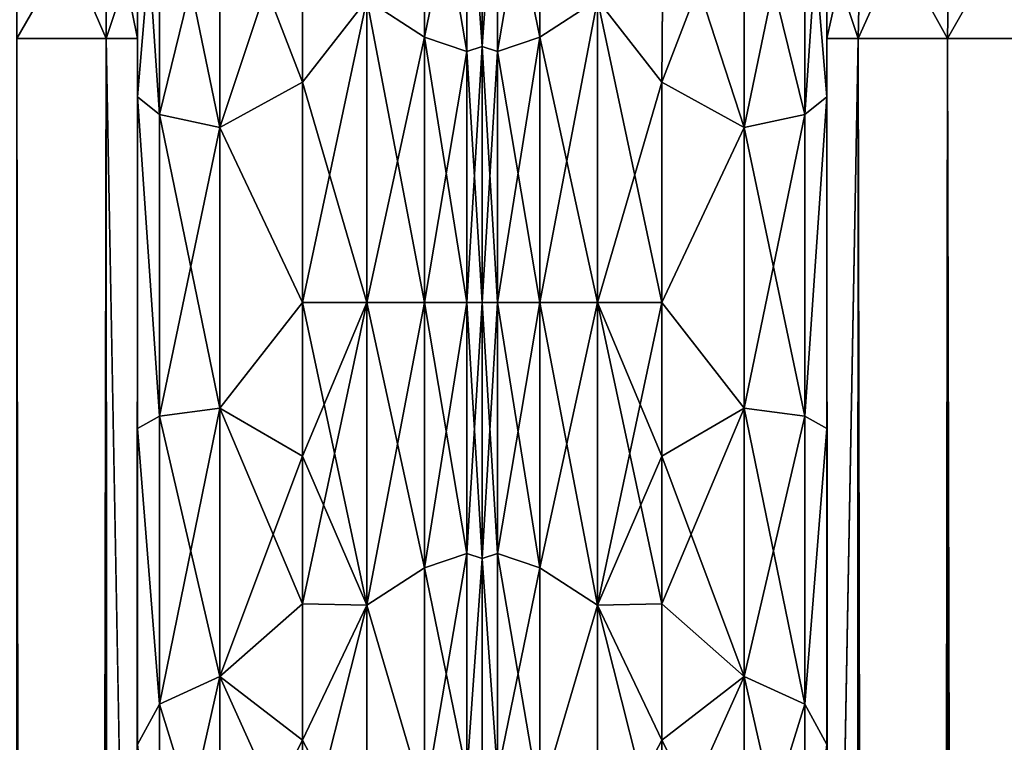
# Model space of a CAD drawing. Extents: x -23 to 470, y -1800 to 0.
# Tile 213 of 243: x 308 to 338, y -41 to -19. Entities that reach past the tile are written whole.
import ezdxf

# ---------------------------------------------------------------- set-up
doc = ezdxf.new("R2010")
doc.units = 0
doc.header["$LTSCALE"] = 61.050099
for name, color, linetype in [('301', 7, 'CONTINUOUS'), ('303', 7, 'CONTINUOUS'), ('304', 7, 'CONTINUOUS'), ('305', 7, 'CONTINUOUS'), ('319', 7, 'CONTINUOUS'), ('320', 7, 'CONTINUOUS'), ('322', 7, 'CONTINUOUS'), ('323', 7, 'CONTINUOUS'), ('334', 7, 'CONTINUOUS'), ('335', 7, 'CONTINUOUS'), ('338', 7, 'CONTINUOUS'), ('339', 7, 'CONTINUOUS'), ('362', 7, 'CONTINUOUS'), ('366', 7, 'CONTINUOUS'), ('367', 7, 'CONTINUOUS'), ('368', 7, 'CONTINUOUS'), ('377', 7, 'CONTINUOUS'), ('378', 7, 'CONTINUOUS'), ('380', 7, 'CONTINUOUS'), ('382', 7, 'CONTINUOUS'), ('390', 7, 'CONTINUOUS'), ('392', 7, 'CONTINUOUS'), ('396', 7, 'CONTINUOUS'), ('397', 7, 'CONTINUOUS')]:
    doc.layers.add(name, color=color, linetype=linetype)

msp = doc.modelspace()

# ---------------------------------------------------------------- linework, layer by layer
at = {"layer": '301', "linetype": 'CONTINUOUS'}
for points in [[(311.55, -51.35, 41.002), (311.55, -52.917, 33.148), (311.55, -12.5, 54), (311.55, -51.35, 41.002)], [(311.55, -12.5, 54), (311.55, -52.917, 33.148), (311.55, -31.824, 28.742), (311.55, -12.5, 54)], [(311.55, -52.918, 48.856), (311.55, -51.35, 41.002), (311.55, -12.5, 54), (311.55, -52.918, 48.856)], [(311.55, -57.387, 55.523), (311.55, -52.918, 48.856), (311.55, -12.5, 54), (311.55, -57.387, 55.523)], [(311.55, -13.067, 56.86), (311.55, -57.387, 55.523), (311.55, -12.5, 54), (311.55, -13.067, 56.86)], [(311.55, -12.5, 24.51), (311.55, -12.5, 54), (311.55, -21.765, 28.319), (311.55, -12.5, 24.51)], [(311.55, -21.765, 28.319), (311.55, -12.5, 54), (311.55, -31.824, 28.742), (311.55, -21.765, 28.319)], [(311.55, -12.5, -54), (311.55, -12.5, -24.51), (311.55, -52.917, -48.852), (311.55, -12.5, -54)], [(311.55, -52.917, -48.852), (311.55, -12.5, -24.51), (311.55, -51.35, -40.998), (311.55, -52.917, -48.852)], [(311.55, -51.35, -40.998), (311.55, -12.5, -24.51), (311.55, -21.765, -28.319), (311.55, -51.35, -40.998)], [(311.55, -13.067, -56.86), (311.55, -12.5, -54), (311.55, -57.384, -55.52), (311.55, -13.067, -56.86)], [(311.55, -57.384, -55.52), (311.55, -12.5, -54), (311.55, -52.917, -48.852), (311.55, -57.384, -55.52)], [(311.55, -13.5, 57.734), (311.55, -57.387, 55.523), (311.55, -13.067, 56.86), (311.55, -13.5, 57.734)], [(311.55, -13.5, -57.734), (311.55, -13.067, -56.86), (311.55, -64.08, -59.965), (311.55, -13.5, -57.734)], [(311.55, -64.08, -59.965), (311.55, -13.067, -56.86), (311.55, -57.384, -55.52), (311.55, -64.08, -59.965)], [(311.55, -14.695, 59.301), (311.55, -57.387, 55.523), (311.55, -13.5, 57.734), (311.55, -14.695, 59.301)], [(311.55, -14.695, -59.301), (311.55, -13.5, -57.734), (311.55, -64.08, -59.965), (311.55, -14.695, -59.301)], [(311.55, -64.083, 59.966), (311.55, -57.387, 55.523), (311.55, -14.695, 59.301), (311.55, -64.083, 59.966)], [(311.55, -16.266, 60.5), (311.55, -64.083, 59.966), (311.55, -14.695, 59.301), (311.55, -16.266, 60.5)], [(311.55, -16.266, -60.5), (311.55, -14.695, -59.301), (311.55, -64.08, -59.965), (311.55, -16.266, -60.5)], [(311.55, -17.135, 60.931), (311.55, -64.083, 59.966), (311.55, -16.266, 60.5), (311.55, -17.135, 60.931)], [(311.55, -17.135, -60.931), (311.55, -16.266, -60.5), (311.55, -71.85, -61.5), (311.55, -17.135, -60.931)], [(311.55, -71.85, -61.5), (311.55, -16.266, -60.5), (311.55, -64.08, -59.965), (311.55, -71.85, -61.5)], [(311.55, -20, 61.5), (311.55, -64.083, 59.966), (311.55, -17.135, 60.931), (311.55, -20, 61.5)], [(311.55, -20, -61.5), (311.55, -17.135, -60.931), (311.55, -71.85, -61.5), (311.55, -20, -61.5)], [(311.55, -71.85, 61.5), (311.55, -64.083, 59.966), (311.55, -20, 61.5), (311.55, -71.85, 61.5)], [(311.55, -52.918, -33.144), (311.55, -51.35, -40.998), (311.55, -21.765, -28.319), (311.55, -52.918, -33.144)], [(311.55, -31.824, -28.742), (311.55, -52.918, -33.144), (311.55, -21.765, -28.319), (311.55, -31.824, -28.742)], [(311.55, -52.917, 33.148), (311.55, -57.384, 26.48), (311.55, -31.824, 28.742), (311.55, -52.917, 33.148)], [(311.55, -31.824, 28.742), (311.55, -57.384, 26.48), (311.55, -41.401, 25.714), (311.55, -31.824, 28.742)], [(311.55, -57.387, -26.477), (311.55, -52.918, -33.144), (311.55, -31.824, -28.742), (311.55, -57.387, -26.477)], [(311.55, -41.401, -25.714), (311.55, -57.387, -26.477), (311.55, -31.824, -28.742), (311.55, -41.401, -25.714)]]:
    msp.add_3dface(points, dxfattribs=at)
at = {"layer": '303', "linetype": 'CONTINUOUS'}
for points in [[(322, -7.5, 0), (322, -9.067, 7.854), (322, -48.5, 0), (322, -7.5, 0)], [(322, -9.068, -7.855), (322, -7.5, 0), (322, -46.933, -7.854), (322, -9.068, -7.855)], [(322, -46.933, -7.854), (322, -7.5, 0), (322, -48.5, 0), (322, -46.933, -7.854)], [(322, -9.067, 7.854), (322, -13.536, 14.522), (322, -46.932, 7.855), (322, -9.067, 7.854)], [(322, -48.5, 0), (322, -9.067, 7.854), (322, -46.932, 7.855), (322, -48.5, 0)], [(322, -13.536, -14.522), (322, -9.068, -7.855), (322, -42.464, -14.522), (322, -13.536, -14.522)], [(322, -42.464, -14.522), (322, -9.068, -7.855), (322, -46.933, -7.854), (322, -42.464, -14.522)], [(322, -13.536, 14.522), (322, -20.235, 18.966), (322, -42.464, 14.522), (322, -13.536, 14.522)], [(322, -46.932, 7.855), (322, -13.536, 14.522), (322, -42.464, 14.522), (322, -46.932, 7.855)], [(322, -20.234, -18.966), (322, -13.536, -14.522), (322, -35.765, -18.966), (322, -20.234, -18.966)], [(322, -35.765, -18.966), (322, -13.536, -14.522), (322, -42.464, -14.522), (322, -35.765, -18.966)], [(322, -28, -20.5), (322, -20.234, -18.966), (322, -35.765, -18.966), (322, -28, -20.5)], [(322, -20.235, 18.966), (322, -28, 20.5), (322, -35.766, 18.966), (322, -20.235, 18.966)], [(322, -42.464, 14.522), (322, -20.235, 18.966), (322, -35.766, 18.966), (322, -42.464, 14.522)]]:
    msp.add_3dface(points, dxfattribs=at)
at = {"layer": '304', "linetype": 'CONTINUOUS'}
for points in [[(316.55, -15.172, -20.284), (318.5, -18.816, -22.173), (316.55, -21.323, -23.052), (316.55, -15.172, -20.284)], [(316.55, -21.323, 23.052), (318.5, -18.816, 22.173), (316.55, -15.172, 20.284), (316.55, -21.323, 23.052)], [(318.5, -18.816, -22.173), (318.5, -28, -24), (316.55, -21.323, -23.052), (318.5, -18.816, -22.173)], [(318.5, -28, 24), (318.5, -18.816, 22.173), (316.55, -28, 24), (318.5, -28, 24)], [(316.55, -28, 24), (318.5, -18.816, 22.173), (316.55, -21.323, 23.052), (316.55, -28, 24)], [(316.55, -21.323, -23.052), (318.5, -28, -24), (316.55, -28, -24), (316.55, -21.323, -23.052)]]:
    msp.add_3dface(points, dxfattribs=at)
at = {"layer": '305', "linetype": 'CONTINUOUS'}
for points in [[(316.55, -28, -24), (318.5, -28, -24), (318.5, -37.184, -22.173), (316.55, -28, -24)], [(318.5, -28, 24), (316.55, -28, 24), (316.55, -32.658, 23.544), (318.5, -28, 24)], [(318.5, -37.184, 22.173), (318.5, -28, 24), (316.55, -37.138, 22.192), (318.5, -37.184, 22.173)], [(316.55, -37.138, 22.192), (318.5, -28, 24), (316.55, -32.658, 23.544), (316.55, -37.138, 22.192)], [(316.55, -28, -24), (318.5, -37.184, -22.173), (316.55, -32.658, -23.544), (316.55, -28, -24)], [(316.55, -32.658, -23.544), (318.5, -37.184, -22.173), (316.55, -37.138, -22.192), (316.55, -32.658, -23.544)], [(316.55, -41.271, 19.997), (318.5, -37.184, 22.173), (316.55, -37.138, 22.192), (316.55, -41.271, 19.997)], [(316.55, -37.138, -22.192), (318.5, -37.184, -22.173), (316.55, -41.271, -19.997), (316.55, -37.138, -22.192)], [(318.5, -44.971, 16.971), (318.5, -37.184, 22.173), (316.55, -44.9, 17.041), (318.5, -44.971, 16.971)], [(316.55, -44.9, 17.041), (318.5, -37.184, 22.173), (316.55, -41.271, 19.997), (316.55, -44.9, 17.041)], [(318.5, -37.184, -22.173), (318.5, -44.971, -16.971), (316.55, -41.271, -19.997), (318.5, -37.184, -22.173)], [(316.55, -41.271, -19.997), (318.5, -44.971, -16.971), (316.55, -44.9, -17.041), (316.55, -41.271, -19.997)]]:
    msp.add_3dface(points, dxfattribs=at)
at = {"layer": '319', "linetype": 'CONTINUOUS'}
for points in [[(310.598, -1780, -66.284), (307.889, -1780, -70.339), (310.598, -20, -66.284), (310.598, -1780, -66.284)], [(310.598, -20, -66.284), (307.889, -1780, -70.339), (307.889, -20, -70.339), (310.598, -20, -66.284)], [(311.55, -20, -61.5), (311.55, -71.85, -61.5), (310.598, -1780, -66.284), (311.55, -20, -61.5)], [(311.55, -20, -61.5), (310.598, -1780, -66.284), (310.598, -20, -66.284), (311.55, -20, -61.5)]]:
    msp.add_3dface(points, dxfattribs=at)
at = {"layer": '320', "linetype": 'CONTINUOUS'}
for points in [[(310.598, -15.299, -65.349), (307.889, -20, -70.339), (307.889, -13.747, -69.095), (310.598, -15.299, -65.349)], [(310.598, -20, -66.284), (307.889, -20, -70.339), (310.598, -15.299, -65.349), (310.598, -20, -66.284)], [(311.55, -17.135, -60.931), (310.598, -20, -66.284), (310.598, -15.299, -65.349), (311.55, -17.135, -60.931)], [(311.55, -17.135, -60.931), (311.55, -20, -61.5), (310.598, -20, -66.284), (311.55, -17.135, -60.931)]]:
    msp.add_3dface(points, dxfattribs=at)
at = {"layer": '322', "linetype": 'CONTINUOUS'}
for points in [[(307.889, -20, 70.339), (310.598, -20, 66.284), (307.889, -13.747, 69.095), (307.889, -20, 70.339)], [(307.889, -13.747, 69.095), (310.598, -20, 66.284), (310.598, -15.299, 65.349), (307.889, -13.747, 69.095)], [(311.55, -20, 61.5), (311.55, -17.135, 60.931), (310.598, -15.299, 65.349), (311.55, -20, 61.5)], [(310.598, -20, 66.284), (311.55, -20, 61.5), (310.598, -15.299, 65.349), (310.598, -20, 66.284)]]:
    msp.add_3dface(points, dxfattribs=at)
at = {"layer": '323', "linetype": 'CONTINUOUS'}
for points in [[(307.889, -1780, 70.339), (310.598, -1780, 66.284), (307.889, -20, 70.339), (307.889, -1780, 70.339)], [(307.889, -20, 70.339), (310.598, -1780, 66.284), (310.598, -20, 66.284), (307.889, -20, 70.339)], [(311.55, -71.85, 61.5), (311.55, -20, 61.5), (310.598, -20, 66.284), (311.55, -71.85, 61.5)], [(311.55, -1728.15, 61.5), (311.55, -71.85, 61.5), (310.598, -20, 66.284), (311.55, -1728.15, 61.5)], [(311.55, -1780, 61.5), (311.55, -1728.15, 61.5), (310.598, -20, 66.284), (311.55, -1780, 61.5)], [(310.598, -1780, 66.284), (311.55, -1780, 61.5), (310.598, -20, 66.284), (310.598, -1780, 66.284)]]:
    msp.add_3dface(points, dxfattribs=at)
at = {"layer": '334', "linetype": 'CONTINUOUS'}
for points in [[(311.55, -21.765, -28.319), (311.55, -12.5, -24.51), (312.22, -22.301, -25.88), (311.55, -21.765, -28.319)], [(312.22, -22.301, -25.88), (311.55, -12.5, -24.51), (312.22, -13.836, -22.397), (312.22, -22.301, -25.88)], [(312.22, -22.301, -25.88), (312.22, -13.836, -22.397), (314.052, -22.695, -24.092), (312.22, -22.301, -25.88)], [(314.052, -22.695, -24.092), (312.22, -13.836, -22.397), (314.052, -14.815, -20.849), (314.052, -22.695, -24.092)], [(316.55, -15.172, -20.284), (316.55, -21.323, -23.052), (314.052, -14.815, -20.849), (316.55, -15.172, -20.284)], [(316.55, -21.323, -23.052), (314.052, -22.695, -24.092), (314.052, -14.815, -20.849), (316.55, -21.323, -23.052)], [(316.55, -21.323, -23.052), (316.55, -28, -24), (314.052, -22.695, -24.092), (316.55, -21.323, -23.052)], [(311.55, -31.824, -28.742), (311.55, -21.765, -28.319), (312.219, -31.446, -26.276), (311.55, -31.824, -28.742)], [(312.219, -31.446, -26.276), (311.55, -21.765, -28.319), (312.22, -22.301, -25.88), (312.219, -31.446, -26.276)], [(312.219, -31.446, -26.276), (312.22, -22.301, -25.88), (314.051, -31.208, -24.46), (312.219, -31.446, -26.276)], [(314.051, -31.208, -24.46), (312.22, -22.301, -25.88), (314.052, -22.695, -24.092), (314.051, -31.208, -24.46)], [(316.55, -28, -24), (314.051, -31.208, -24.46), (314.052, -22.695, -24.092), (316.55, -28, -24)], [(316.55, -28, -24), (316.55, -32.658, -23.544), (314.051, -31.208, -24.46), (316.55, -28, -24)], [(314.051, -39.338, -21.909), (312.219, -31.446, -26.276), (314.051, -31.208, -24.46), (314.051, -39.338, -21.909)], [(316.55, -32.658, -23.544), (316.55, -37.138, -22.192), (314.051, -31.208, -24.46), (316.55, -32.658, -23.544)], [(316.55, -37.138, -22.192), (314.051, -39.338, -21.909), (314.051, -31.208, -24.46), (316.55, -37.138, -22.192)], [(312.219, -40.18, -23.537), (311.55, -31.824, -28.742), (312.219, -31.446, -26.276), (312.219, -40.18, -23.537)], [(312.219, -40.18, -23.537), (312.219, -31.446, -26.276), (314.051, -39.338, -21.909), (312.219, -40.18, -23.537)], [(311.55, -41.401, -25.714), (311.55, -31.824, -28.742), (312.219, -40.18, -23.537), (311.55, -41.401, -25.714)], [(316.55, -37.138, -22.192), (316.55, -41.271, -19.997), (314.051, -39.338, -21.909), (316.55, -37.138, -22.192)], [(314.05, -46.116, -16.745), (312.219, -40.18, -23.537), (314.051, -39.338, -21.909), (314.05, -46.116, -16.745)], [(316.55, -44.9, -17.041), (314.05, -46.116, -16.745), (314.051, -39.338, -21.909), (316.55, -44.9, -17.041)], [(316.55, -41.271, -19.997), (316.55, -44.9, -17.041), (314.051, -39.338, -21.909), (316.55, -41.271, -19.997)], [(312.219, -47.461, -17.989), (311.55, -41.401, -25.714), (312.219, -40.18, -23.537), (312.219, -47.461, -17.989)], [(312.219, -47.461, -17.989), (312.219, -40.18, -23.537), (314.05, -46.116, -16.745), (312.219, -47.461, -17.989)]]:
    msp.add_3dface(points, dxfattribs=at)
at = {"layer": '335', "linetype": 'CONTINUOUS'}
for points in [[(311.55, -12.5, 24.51), (311.55, -21.765, 28.319), (312.22, -13.836, 22.397), (311.55, -12.5, 24.51)], [(312.22, -13.836, 22.397), (311.55, -21.765, 28.319), (312.22, -22.301, 25.88), (312.22, -13.836, 22.397)], [(312.22, -13.836, 22.397), (312.22, -22.301, 25.88), (314.052, -14.815, 20.849), (312.22, -13.836, 22.397)], [(314.052, -14.815, 20.849), (312.22, -22.301, 25.88), (314.052, -22.695, 24.092), (314.052, -14.815, 20.849)], [(316.55, -15.172, 20.284), (314.052, -14.815, 20.849), (314.052, -22.695, 24.092), (316.55, -15.172, 20.284)], [(316.55, -21.323, 23.052), (316.55, -15.172, 20.284), (314.052, -22.695, 24.092), (316.55, -21.323, 23.052)], [(316.55, -28, 24), (316.55, -21.323, 23.052), (314.052, -22.695, 24.092), (316.55, -28, 24)], [(311.55, -21.765, 28.319), (311.55, -31.824, 28.742), (312.219, -31.446, 26.276), (311.55, -21.765, 28.319)], [(312.22, -22.301, 25.88), (311.55, -21.765, 28.319), (312.219, -31.446, 26.276), (312.22, -22.301, 25.88)], [(312.22, -22.301, 25.88), (312.219, -31.446, 26.276), (314.052, -22.695, 24.092), (312.22, -22.301, 25.88)], [(314.052, -22.695, 24.092), (312.219, -31.446, 26.276), (314.051, -31.208, 24.46), (314.052, -22.695, 24.092)], [(316.55, -28, 24), (314.052, -22.695, 24.092), (314.051, -31.208, 24.46), (316.55, -28, 24)], [(316.55, -32.658, 23.544), (316.55, -28, 24), (314.051, -31.208, 24.46), (316.55, -32.658, 23.544)], [(312.219, -31.446, 26.276), (312.219, -40.18, 23.537), (314.051, -31.208, 24.46), (312.219, -31.446, 26.276)], [(314.051, -31.208, 24.46), (312.219, -40.18, 23.537), (314.051, -39.338, 21.909), (314.051, -31.208, 24.46)], [(316.55, -32.658, 23.544), (314.051, -31.208, 24.46), (314.051, -39.338, 21.909), (316.55, -32.658, 23.544)], [(312.219, -31.446, 26.276), (311.55, -31.824, 28.742), (312.219, -40.18, 23.537), (312.219, -31.446, 26.276)], [(311.55, -31.824, 28.742), (311.55, -41.401, 25.714), (312.219, -40.18, 23.537), (311.55, -31.824, 28.742)], [(316.55, -37.138, 22.192), (316.55, -32.658, 23.544), (314.051, -39.338, 21.909), (316.55, -37.138, 22.192)], [(316.55, -41.271, 19.997), (316.55, -37.138, 22.192), (314.051, -39.338, 21.909), (316.55, -41.271, 19.997)], [(312.219, -40.18, 23.537), (312.219, -47.461, 17.989), (314.051, -39.338, 21.909), (312.219, -40.18, 23.537)], [(314.051, -39.338, 21.909), (312.219, -47.461, 17.989), (314.05, -46.116, 16.745), (314.051, -39.338, 21.909)], [(316.55, -41.271, 19.997), (314.051, -39.338, 21.909), (314.05, -46.116, 16.745), (316.55, -41.271, 19.997)], [(312.219, -40.18, 23.537), (311.55, -41.401, 25.714), (312.219, -47.461, 17.989), (312.219, -40.18, 23.537)], [(316.55, -44.9, 17.041), (316.55, -41.271, 19.997), (314.05, -46.116, 16.745), (316.55, -44.9, 17.041)]]:
    msp.add_3dface(points, dxfattribs=at)
at = {"layer": '338', "linetype": 'CONTINUOUS'}
for points in [[(318.5, -18.816, -22.173), (320.25, -12.875, -18.026), (320.25, -19.952, -22.112), (318.5, -18.816, -22.173)], [(318.5, -18.816, 22.173), (320.25, -19.952, 22.112), (320.25, -12.875, 18.026), (318.5, -18.816, 22.173)], [(320.25, -19.952, 22.112), (321.532, -13.699, 17.043), (320.25, -12.875, 18.026), (320.25, -19.952, 22.112)], [(321.532, -13.699, -17.043), (321.532, -20.391, -20.907), (320.25, -12.875, -18.026), (321.532, -13.699, -17.043)], [(320.25, -12.875, -18.026), (321.532, -20.391, -20.907), (320.25, -19.952, -22.112), (320.25, -12.875, -18.026)], [(321.532, -20.391, 20.907), (321.532, -13.699, 17.043), (320.25, -19.952, 22.112), (321.532, -20.391, 20.907)], [(322, -20.235, 18.966), (322, -13.536, 14.522), (321.532, -13.699, 17.043), (322, -20.235, 18.966)], [(322, -13.536, -14.522), (322, -20.234, -18.966), (321.532, -13.699, -17.043), (322, -13.536, -14.522)], [(321.532, -20.391, 20.907), (322, -20.235, 18.966), (321.532, -13.699, 17.043), (321.532, -20.391, 20.907)], [(321.532, -13.699, -17.043), (322, -20.234, -18.966), (321.532, -20.391, -20.907), (321.532, -13.699, -17.043)], [(318.5, -28, -24), (318.5, -18.816, -22.173), (320.25, -28, -23.531), (318.5, -28, -24)], [(320.25, -28, -23.531), (318.5, -18.816, -22.173), (320.25, -19.952, -22.112), (320.25, -28, -23.531)], [(318.5, -18.816, 22.173), (318.5, -28, 24), (320.25, -19.952, 22.112), (318.5, -18.816, 22.173)], [(318.5, -28, 24), (320.25, -28, 23.531), (320.25, -19.952, 22.112), (318.5, -28, 24)], [(321.532, -28, -22.248), (320.25, -28, -23.531), (320.25, -19.952, -22.112), (321.532, -28, -22.248)], [(321.532, -20.391, -20.907), (321.532, -28, -22.248), (320.25, -19.952, -22.112), (321.532, -20.391, -20.907)], [(320.25, -28, 23.531), (321.532, -20.391, 20.907), (320.25, -19.952, 22.112), (320.25, -28, 23.531)], [(322, -20.234, -18.966), (322, -28, -20.5), (321.532, -20.391, -20.907), (322, -20.234, -18.966)], [(322, -28, 20.5), (322, -20.235, 18.966), (321.532, -28, 22.248), (322, -28, 20.5)], [(321.532, -28, 22.248), (322, -20.235, 18.966), (321.532, -20.391, 20.907), (321.532, -28, 22.248)], [(320.25, -28, 23.531), (321.532, -28, 22.248), (321.532, -20.391, 20.907), (320.25, -28, 23.531)], [(322, -28, -20.5), (321.532, -28, -22.248), (321.532, -20.391, -20.907), (322, -28, -20.5)]]:
    msp.add_3dface(points, dxfattribs=at)
at = {"layer": '339', "linetype": 'CONTINUOUS'}
for points in [[(318.5, -37.184, -22.173), (318.5, -28, -24), (320.25, -36.048, -22.112), (318.5, -37.184, -22.173)], [(318.5, -28, -24), (320.25, -28, -23.531), (320.25, -36.048, -22.112), (318.5, -28, -24)], [(318.5, -28, 24), (318.5, -37.184, 22.173), (320.25, -28, 23.531), (318.5, -28, 24)], [(318.5, -37.184, 22.173), (320.25, -36.048, 22.112), (320.25, -28, 23.531), (318.5, -37.184, 22.173)], [(321.532, -28, -22.248), (321.532, -35.609, -20.907), (320.25, -28, -23.531), (321.532, -28, -22.248)], [(320.25, -28, -23.531), (321.532, -35.609, -20.907), (320.25, -36.048, -22.112), (320.25, -28, -23.531)], [(321.532, -35.609, 20.907), (321.532, -28, 22.248), (320.25, -36.048, 22.112), (321.532, -35.609, 20.907)], [(320.25, -36.048, 22.112), (321.532, -28, 22.248), (320.25, -28, 23.531), (320.25, -36.048, 22.112)], [(322, -35.766, 18.966), (322, -28, 20.5), (321.532, -35.609, 20.907), (322, -35.766, 18.966)], [(321.532, -35.609, 20.907), (322, -28, 20.5), (321.532, -28, 22.248), (321.532, -35.609, 20.907)], [(322, -28, -20.5), (322, -35.765, -18.966), (321.532, -28, -22.248), (322, -28, -20.5)], [(321.532, -28, -22.248), (322, -35.765, -18.966), (321.532, -35.609, -20.907), (321.532, -28, -22.248)], [(321.532, -35.609, -20.907), (321.532, -42.301, -17.043), (320.25, -36.048, -22.112), (321.532, -35.609, -20.907)], [(321.532, -42.301, 17.043), (321.532, -35.609, 20.907), (320.25, -43.125, 18.026), (321.532, -42.301, 17.043)], [(320.25, -43.125, 18.026), (321.532, -35.609, 20.907), (320.25, -36.048, 22.112), (320.25, -43.125, 18.026)], [(321.532, -35.609, -20.907), (322, -35.765, -18.966), (321.532, -42.301, -17.043), (321.532, -35.609, -20.907)], [(321.532, -42.301, 17.043), (322, -35.766, 18.966), (321.532, -35.609, 20.907), (321.532, -42.301, 17.043)], [(322, -35.765, -18.966), (322, -42.464, -14.522), (321.532, -42.301, -17.043), (322, -35.765, -18.966)], [(322, -42.464, 14.522), (322, -35.766, 18.966), (321.532, -42.301, 17.043), (322, -42.464, 14.522)], [(318.5, -37.184, 22.173), (320.25, -43.125, 18.026), (320.25, -36.048, 22.112), (318.5, -37.184, 22.173)], [(318.5, -37.184, -22.173), (320.25, -36.048, -22.112), (320.25, -43.125, -18.026), (318.5, -37.184, -22.173)], [(320.25, -36.048, -22.112), (321.532, -42.301, -17.043), (320.25, -43.125, -18.026), (320.25, -36.048, -22.112)], [(318.5, -37.184, 22.173), (318.5, -44.971, 16.971), (320.25, -43.125, 18.026), (318.5, -37.184, 22.173)], [(318.5, -44.971, -16.971), (318.5, -37.184, -22.173), (320.25, -43.125, -18.026), (318.5, -44.971, -16.971)]]:
    msp.add_3dface(points, dxfattribs=at)
at = {"layer": '362', "linetype": 'CONTINUOUS'}
for points in [[(332.45, -51.35, -40.998), (332.45, -52.918, -33.144), (332.45, -12.5, -54), (332.45, -51.35, -40.998)], [(332.45, -12.5, -54), (332.45, -52.918, -33.144), (332.45, -31.825, -28.742), (332.45, -12.5, -54)], [(332.45, -52.917, -48.852), (332.45, -51.35, -40.998), (332.45, -12.5, -54), (332.45, -52.917, -48.852)], [(332.45, -57.384, -55.52), (332.45, -52.917, -48.852), (332.45, -12.5, -54), (332.45, -57.384, -55.52)], [(332.45, -13.067, -56.86), (332.45, -57.384, -55.52), (332.45, -12.5, -54), (332.45, -13.067, -56.86)], [(332.45, -12.5, -24.51), (332.45, -12.5, -54), (332.45, -21.766, -28.319), (332.45, -12.5, -24.51)], [(332.45, -21.766, -28.319), (332.45, -12.5, -54), (332.45, -31.825, -28.742), (332.45, -21.766, -28.319)], [(332.45, -12.5, 54), (332.45, -12.5, 24.51), (332.45, -52.918, 48.856), (332.45, -12.5, 54)], [(332.45, -52.918, 48.856), (332.45, -12.5, 24.51), (332.45, -51.35, 41.002), (332.45, -52.918, 48.856)], [(332.45, -51.35, 41.002), (332.45, -12.5, 24.51), (332.45, -21.765, 28.319), (332.45, -51.35, 41.002)], [(332.45, -13.067, 56.86), (332.45, -12.5, 54), (332.45, -57.387, 55.523), (332.45, -13.067, 56.86)], [(332.45, -57.387, 55.523), (332.45, -12.5, 54), (332.45, -52.918, 48.856), (332.45, -57.387, 55.523)], [(332.45, -13.5, -57.734), (332.45, -57.384, -55.52), (332.45, -13.067, -56.86), (332.45, -13.5, -57.734)], [(332.45, -13.5, 57.734), (332.45, -13.067, 56.86), (332.45, -64.083, 59.966), (332.45, -13.5, 57.734)], [(332.45, -64.083, 59.966), (332.45, -13.067, 56.86), (332.45, -57.387, 55.523), (332.45, -64.083, 59.966)], [(332.45, -14.695, -59.301), (332.45, -57.384, -55.52), (332.45, -13.5, -57.734), (332.45, -14.695, -59.301)], [(332.45, -14.695, 59.301), (332.45, -13.5, 57.734), (332.45, -64.083, 59.966), (332.45, -14.695, 59.301)], [(332.45, -64.08, -59.965), (332.45, -57.384, -55.52), (332.45, -14.695, -59.301), (332.45, -64.08, -59.965)], [(332.45, -16.266, -60.5), (332.45, -64.08, -59.965), (332.45, -14.695, -59.301), (332.45, -16.266, -60.5)], [(332.45, -16.266, 60.5), (332.45, -14.695, 59.301), (332.45, -64.083, 59.966), (332.45, -16.266, 60.5)], [(332.45, -17.135, -60.931), (332.45, -64.08, -59.965), (332.45, -16.266, -60.5), (332.45, -17.135, -60.931)], [(332.45, -17.135, 60.931), (332.45, -16.266, 60.5), (332.45, -71.85, 61.5), (332.45, -17.135, 60.931)], [(332.45, -71.85, 61.5), (332.45, -16.266, 60.5), (332.45, -64.083, 59.966), (332.45, -71.85, 61.5)], [(332.45, -20, -61.5), (332.45, -64.08, -59.965), (332.45, -17.135, -60.931), (332.45, -20, -61.5)], [(332.45, -20, 61.5), (332.45, -17.135, 60.931), (332.45, -71.85, 61.5), (332.45, -20, 61.5)], [(332.45, -71.85, -61.5), (332.45, -64.08, -59.965), (332.45, -20, -61.5), (332.45, -71.85, -61.5)], [(332.45, -52.917, 33.148), (332.45, -51.35, 41.002), (332.45, -21.765, 28.319), (332.45, -52.917, 33.148)], [(332.45, -31.824, 28.742), (332.45, -52.917, 33.148), (332.45, -21.765, 28.319), (332.45, -31.824, 28.742)], [(332.45, -57.384, 26.48), (332.45, -52.917, 33.148), (332.45, -31.824, 28.742), (332.45, -57.384, 26.48)], [(332.45, -41.401, 25.714), (332.45, -57.384, 26.48), (332.45, -31.824, 28.742), (332.45, -41.401, 25.714)], [(332.45, -52.918, -33.144), (332.45, -57.387, -26.477), (332.45, -31.825, -28.742), (332.45, -52.918, -33.144)], [(332.45, -31.825, -28.742), (332.45, -57.387, -26.477), (332.45, -41.402, -25.714), (332.45, -31.825, -28.742)]]:
    msp.add_3dface(points, dxfattribs=at)
at = {"layer": '366', "linetype": 'CONTINUOUS'}
for points in [[(322, -7.5, 0), (322, -9.067, -7.854), (322, -48.5, 0), (322, -7.5, 0)], [(322, -9.068, 7.855), (322, -7.5, 0), (322, -46.933, 7.854), (322, -9.068, 7.855)], [(322, -46.933, 7.854), (322, -7.5, 0), (322, -48.5, 0), (322, -46.933, 7.854)], [(322, -9.067, -7.854), (322, -13.536, -14.522), (322, -46.932, -7.855), (322, -9.067, -7.854)], [(322, -48.5, 0), (322, -9.067, -7.854), (322, -46.932, -7.855), (322, -48.5, 0)], [(322, -13.536, 14.522), (322, -9.068, 7.855), (322, -42.464, 14.522), (322, -13.536, 14.522)], [(322, -42.464, 14.522), (322, -9.068, 7.855), (322, -46.933, 7.854), (322, -42.464, 14.522)], [(322, -13.536, -14.522), (322, -20.235, -18.966), (322, -42.464, -14.522), (322, -13.536, -14.522)], [(322, -46.932, -7.855), (322, -13.536, -14.522), (322, -42.464, -14.522), (322, -46.932, -7.855)], [(322, -20.234, 18.966), (322, -13.536, 14.522), (322, -35.765, 18.966), (322, -20.234, 18.966)], [(322, -35.765, 18.966), (322, -13.536, 14.522), (322, -42.464, 14.522), (322, -35.765, 18.966)], [(322, -28, 20.5), (322, -20.234, 18.966), (322, -35.765, 18.966), (322, -28, 20.5)], [(322, -20.235, -18.966), (322, -28, -20.5), (322, -35.766, -18.966), (322, -20.235, -18.966)], [(322, -42.464, -14.522), (322, -20.235, -18.966), (322, -35.766, -18.966), (322, -42.464, -14.522)]]:
    msp.add_3dface(points, dxfattribs=at)
at = {"layer": '367', "linetype": 'CONTINUOUS'}
for points in [[(327.447, -21.322, -23.052), (325.5, -18.816, -22.173), (327.5, -15.178, -20.288), (327.447, -21.322, -23.052)], [(327.5, -15.19, 20.295), (325.5, -18.816, 22.173), (327.447, -21.315, 23.05), (327.5, -15.19, 20.295)], [(325.5, -18.816, 22.173), (325.5, -28, 24), (327.447, -21.315, 23.05), (325.5, -18.816, 22.173)], [(325.5, -28, -24), (325.5, -18.816, -22.173), (327.45, -28, -24), (325.5, -28, -24)], [(327.45, -28, -24), (325.5, -18.816, -22.173), (327.447, -21.322, -23.052), (327.45, -28, -24)], [(327.447, -21.315, 23.05), (325.5, -28, 24), (327.45, -28, 24), (327.447, -21.315, 23.05)]]:
    msp.add_3dface(points, dxfattribs=at)
at = {"layer": '368', "linetype": 'CONTINUOUS'}
for points in [[(327.45, -28, 24), (325.5, -28, 24), (325.5, -37.184, 22.173), (327.45, -28, 24)], [(325.5, -28, -24), (327.45, -28, -24), (327.45, -32.659, -23.543), (325.5, -28, -24)], [(325.5, -37.184, -22.173), (325.5, -28, -24), (327.45, -37.142, -22.191), (325.5, -37.184, -22.173)], [(327.45, -37.142, -22.191), (325.5, -28, -24), (327.45, -32.659, -23.543), (327.45, -37.142, -22.191)], [(327.45, -28, 24), (325.5, -37.184, 22.173), (327.45, -32.659, 23.543), (327.45, -28, 24)], [(327.45, -32.659, 23.543), (325.5, -37.184, 22.173), (327.45, -37.142, 22.191), (327.45, -32.659, 23.543)], [(327.45, -41.276, -19.994), (325.5, -37.184, -22.173), (327.45, -37.142, -22.191), (327.45, -41.276, -19.994)], [(327.45, -37.142, 22.191), (325.5, -37.184, 22.173), (327.45, -41.276, 19.994), (327.45, -37.142, 22.191)], [(325.5, -44.971, -16.971), (325.5, -37.184, -22.173), (327.446, -44.905, -17.036), (325.5, -44.971, -16.971)], [(327.446, -44.905, -17.036), (325.5, -37.184, -22.173), (327.45, -41.276, -19.994), (327.446, -44.905, -17.036)], [(325.5, -37.184, 22.173), (325.5, -44.971, 16.971), (327.45, -41.276, 19.994), (325.5, -37.184, 22.173)], [(327.45, -41.276, 19.994), (325.5, -44.971, 16.971), (327.446, -44.905, 17.036), (327.45, -41.276, 19.994)]]:
    msp.add_3dface(points, dxfattribs=at)
at = {"layer": '377', "linetype": 'CONTINUOUS'}
for points in [[(332.45, -20, 61.5), (332.45, -71.85, 61.5), (333.402, -1780, 66.284), (332.45, -20, 61.5)], [(332.45, -20, 61.5), (333.402, -1780, 66.284), (333.402, -20, 66.284), (332.45, -20, 61.5)], [(333.402, -1780, 66.284), (336.111, -1780, 70.339), (333.402, -20, 66.284), (333.402, -1780, 66.284)], [(336.111, -1780, 70.339), (336.111, -20, 70.339), (333.402, -20, 66.284), (336.111, -1780, 70.339)], [(336.111, -1780, 70.339), (340.16, -1780, 73.046), (336.111, -20, 70.339), (336.111, -1780, 70.339)], [(340.16, -1780, 73.046), (340.16, -20, 73.046), (336.111, -20, 70.339), (340.16, -1780, 73.046)]]:
    msp.add_3dface(points, dxfattribs=at)
at = {"layer": '378', "linetype": 'CONTINUOUS'}
for points in [[(332.45, -71.85, -61.5), (332.45, -20, -61.5), (333.402, -20, -66.284), (332.45, -71.85, -61.5)], [(332.45, -1728.15, -61.5), (332.45, -71.85, -61.5), (333.402, -20, -66.284), (332.45, -1728.15, -61.5)], [(332.45, -1780, -61.5), (332.45, -1728.15, -61.5), (333.402, -20, -66.284), (332.45, -1780, -61.5)], [(333.402, -1780, -66.284), (332.45, -1780, -61.5), (333.402, -20, -66.284), (333.402, -1780, -66.284)], [(336.111, -1780, -70.339), (333.402, -1780, -66.284), (336.111, -20, -70.339), (336.111, -1780, -70.339)], [(333.402, -1780, -66.284), (333.402, -20, -66.284), (336.111, -20, -70.339), (333.402, -1780, -66.284)], [(340.16, -1780, -73.046), (336.111, -1780, -70.339), (340.16, -20, -73.046), (340.16, -1780, -73.046)], [(336.111, -1780, -70.339), (336.111, -20, -70.339), (340.16, -20, -73.046), (336.111, -1780, -70.339)]]:
    msp.add_3dface(points, dxfattribs=at)
at = {"layer": '380', "linetype": 'CONTINUOUS'}
for points in [[(340.16, -20, -73.046), (336.111, -20, -70.339), (340.266, -12.71, -71.599), (340.16, -20, -73.046)], [(340.266, -12.71, -71.599), (336.111, -20, -70.339), (336.211, -13.747, -69.095), (340.266, -12.71, -71.599)], [(336.111, -20, -70.339), (333.402, -20, -66.284), (336.211, -13.747, -69.095), (336.111, -20, -70.339)], [(336.211, -13.747, -69.095), (333.402, -20, -66.284), (333.502, -15.299, -65.349), (336.211, -13.747, -69.095)], [(332.45, -20, -61.5), (332.45, -17.135, -60.931), (333.502, -15.299, -65.349), (332.45, -20, -61.5)], [(333.402, -20, -66.284), (332.45, -20, -61.5), (333.502, -15.299, -65.349), (333.402, -20, -66.284)]]:
    msp.add_3dface(points, dxfattribs=at)
at = {"layer": '382', "linetype": 'CONTINUOUS'}
for points in [[(336.211, -13.747, 69.095), (340.16, -20, 73.046), (340.266, -12.71, 71.599), (336.211, -13.747, 69.095)], [(333.502, -15.299, 65.349), (336.111, -20, 70.339), (336.211, -13.747, 69.095), (333.502, -15.299, 65.349)], [(336.111, -20, 70.339), (340.16, -20, 73.046), (336.211, -13.747, 69.095), (336.111, -20, 70.339)], [(332.45, -17.135, 60.931), (333.402, -20, 66.284), (333.502, -15.299, 65.349), (332.45, -17.135, 60.931)], [(333.402, -20, 66.284), (336.111, -20, 70.339), (333.502, -15.299, 65.349), (333.402, -20, 66.284)], [(332.45, -17.135, 60.931), (332.45, -20, 61.5), (333.402, -20, 66.284), (332.45, -17.135, 60.931)]]:
    msp.add_3dface(points, dxfattribs=at)
at = {"layer": '390', "linetype": 'CONTINUOUS'}
for points in [[(332.45, -21.765, 28.319), (332.45, -12.5, 24.51), (331.781, -22.301, 25.881), (332.45, -21.765, 28.319)], [(331.781, -22.301, 25.881), (332.45, -12.5, 24.51), (331.781, -13.836, 22.398), (331.781, -22.301, 25.881)], [(329.947, -22.695, 24.091), (331.781, -22.301, 25.881), (331.781, -13.836, 22.398), (329.947, -22.695, 24.091)], [(329.947, -22.695, 24.091), (331.781, -13.836, 22.398), (329.947, -14.815, 20.849), (329.947, -22.695, 24.091)], [(327.5, -15.19, 20.295), (327.447, -21.315, 23.05), (329.947, -14.815, 20.849), (327.5, -15.19, 20.295)], [(329.947, -14.815, 20.849), (327.447, -21.315, 23.05), (329.947, -22.695, 24.091), (329.947, -14.815, 20.849)], [(327.447, -21.315, 23.05), (327.45, -28, 24), (329.947, -22.695, 24.091), (327.447, -21.315, 23.05)], [(332.45, -31.824, 28.742), (332.45, -21.765, 28.319), (331.781, -31.446, 26.276), (332.45, -31.824, 28.742)], [(331.781, -31.446, 26.276), (332.45, -21.765, 28.319), (331.781, -22.301, 25.881), (331.781, -31.446, 26.276)], [(329.947, -22.695, 24.091), (329.947, -31.208, 24.459), (331.781, -22.301, 25.881), (329.947, -22.695, 24.091)], [(329.947, -31.208, 24.459), (331.781, -31.446, 26.276), (331.781, -22.301, 25.881), (329.947, -31.208, 24.459)], [(329.947, -22.695, 24.091), (327.45, -28, 24), (329.947, -31.208, 24.459), (329.947, -22.695, 24.091)], [(327.45, -28, 24), (327.45, -32.659, 23.543), (329.947, -31.208, 24.459), (327.45, -28, 24)], [(327.45, -32.659, 23.543), (327.45, -37.142, 22.191), (329.947, -31.208, 24.459), (327.45, -32.659, 23.543)], [(329.947, -31.208, 24.459), (327.45, -37.142, 22.191), (329.947, -39.338, 21.909), (329.947, -31.208, 24.459)], [(329.947, -31.208, 24.459), (329.947, -39.338, 21.909), (331.781, -31.446, 26.276), (329.947, -31.208, 24.459)], [(329.947, -39.338, 21.909), (331.781, -40.18, 23.536), (331.781, -31.446, 26.276), (329.947, -39.338, 21.909)], [(331.781, -40.18, 23.536), (332.45, -31.824, 28.742), (331.781, -31.446, 26.276), (331.781, -40.18, 23.536)], [(332.45, -41.401, 25.714), (332.45, -31.824, 28.742), (331.781, -40.18, 23.536), (332.45, -41.401, 25.714)], [(327.45, -37.142, 22.191), (327.45, -41.276, 19.994), (329.947, -39.338, 21.909), (327.45, -37.142, 22.191)], [(327.45, -41.276, 19.994), (327.446, -44.905, 17.036), (329.947, -39.338, 21.909), (327.45, -41.276, 19.994)], [(329.947, -39.338, 21.909), (327.446, -44.905, 17.036), (329.947, -46.115, 16.744), (329.947, -39.338, 21.909)], [(329.947, -39.338, 21.909), (329.947, -46.115, 16.744), (331.781, -40.18, 23.536), (329.947, -39.338, 21.909)], [(329.947, -46.115, 16.744), (331.781, -47.461, 17.988), (331.781, -40.18, 23.536), (329.947, -46.115, 16.744)], [(331.781, -47.461, 17.988), (332.45, -41.401, 25.714), (331.781, -40.18, 23.536), (331.781, -47.461, 17.988)]]:
    msp.add_3dface(points, dxfattribs=at)
at = {"layer": '392', "linetype": 'CONTINUOUS'}
for points in [[(332.45, -12.5, -24.51), (332.45, -21.766, -28.319), (331.781, -13.836, -22.398), (332.45, -12.5, -24.51)], [(329.947, -14.815, -20.849), (331.781, -13.836, -22.398), (331.781, -22.301, -25.881), (329.947, -14.815, -20.849)], [(331.781, -13.836, -22.398), (332.45, -21.766, -28.319), (331.781, -22.301, -25.881), (331.781, -13.836, -22.398)], [(329.947, -22.695, -24.091), (327.5, -15.178, -20.288), (329.947, -14.815, -20.849), (329.947, -22.695, -24.091)], [(329.947, -22.695, -24.091), (329.947, -14.815, -20.849), (331.781, -22.301, -25.881), (329.947, -22.695, -24.091)], [(327.447, -21.322, -23.052), (327.5, -15.178, -20.288), (329.947, -22.695, -24.091), (327.447, -21.322, -23.052)], [(327.45, -28, -24), (327.447, -21.322, -23.052), (329.947, -22.695, -24.091), (327.45, -28, -24)], [(332.45, -21.766, -28.319), (332.45, -31.825, -28.742), (331.781, -31.446, -26.276), (332.45, -21.766, -28.319)], [(331.781, -22.301, -25.881), (332.45, -21.766, -28.319), (331.781, -31.446, -26.276), (331.781, -22.301, -25.881)], [(329.947, -22.695, -24.091), (331.781, -22.301, -25.881), (331.781, -31.446, -26.276), (329.947, -22.695, -24.091)], [(329.947, -31.208, -24.459), (327.45, -28, -24), (329.947, -22.695, -24.091), (329.947, -31.208, -24.459)], [(329.947, -31.208, -24.459), (329.947, -22.695, -24.091), (331.781, -31.446, -26.276), (329.947, -31.208, -24.459)], [(327.45, -32.659, -23.543), (327.45, -28, -24), (329.947, -31.208, -24.459), (327.45, -32.659, -23.543)], [(329.947, -39.338, -21.908), (327.45, -32.659, -23.543), (329.947, -31.208, -24.459), (329.947, -39.338, -21.908)], [(329.947, -39.338, -21.908), (329.947, -31.208, -24.459), (331.781, -40.18, -23.536), (329.947, -39.338, -21.908)], [(329.947, -31.208, -24.459), (331.781, -31.446, -26.276), (331.781, -40.18, -23.536), (329.947, -31.208, -24.459)], [(331.781, -31.446, -26.276), (332.45, -31.825, -28.742), (331.781, -40.18, -23.536), (331.781, -31.446, -26.276)], [(332.45, -31.825, -28.742), (332.45, -41.402, -25.714), (331.781, -40.18, -23.536), (332.45, -31.825, -28.742)], [(327.45, -37.142, -22.191), (327.45, -32.659, -23.543), (329.947, -39.338, -21.908), (327.45, -37.142, -22.191)], [(327.45, -41.276, -19.994), (327.45, -37.142, -22.191), (329.947, -39.338, -21.908), (327.45, -41.276, -19.994)], [(329.947, -46.115, -16.744), (327.45, -41.276, -19.994), (329.947, -39.338, -21.908), (329.947, -46.115, -16.744)], [(329.947, -46.115, -16.744), (329.947, -39.338, -21.908), (331.781, -47.461, -17.988), (329.947, -46.115, -16.744)], [(329.947, -39.338, -21.908), (331.781, -40.18, -23.536), (331.781, -47.461, -17.988), (329.947, -39.338, -21.908)], [(331.781, -40.18, -23.536), (332.45, -41.402, -25.714), (331.781, -47.461, -17.988), (331.781, -40.18, -23.536)], [(327.446, -44.905, -17.036), (327.45, -41.276, -19.994), (329.947, -46.115, -16.744), (327.446, -44.905, -17.036)]]:
    msp.add_3dface(points, dxfattribs=at)
at = {"layer": '396', "linetype": 'CONTINUOUS'}
for points in [[(323.75, -19.952, -22.112), (322.468, -13.699, -17.043), (323.75, -12.875, -18.026), (323.75, -19.952, -22.112)], [(322.468, -13.699, 17.043), (322.468, -20.391, 20.907), (323.75, -12.875, 18.026), (322.468, -13.699, 17.043)], [(323.75, -12.875, 18.026), (322.468, -20.391, 20.907), (323.75, -19.952, 22.112), (323.75, -12.875, 18.026)], [(325.5, -18.816, 22.173), (323.75, -12.875, 18.026), (323.75, -19.952, 22.112), (325.5, -18.816, 22.173)], [(325.5, -18.816, -22.173), (323.75, -19.952, -22.112), (323.75, -12.875, -18.026), (325.5, -18.816, -22.173)], [(322, -20.235, -18.966), (322, -13.536, -14.522), (322.468, -13.699, -17.043), (322, -20.235, -18.966)], [(322, -13.536, 14.522), (322, -20.234, 18.966), (322.468, -13.699, 17.043), (322, -13.536, 14.522)], [(322.468, -20.391, -20.907), (322, -20.235, -18.966), (322.468, -13.699, -17.043), (322.468, -20.391, -20.907)], [(322.468, -13.699, 17.043), (322, -20.234, 18.966), (322.468, -20.391, 20.907), (322.468, -13.699, 17.043)], [(322.468, -20.391, -20.907), (322.468, -13.699, -17.043), (323.75, -19.952, -22.112), (322.468, -20.391, -20.907)], [(325.5, -28, 24), (325.5, -18.816, 22.173), (323.75, -28, 23.531), (325.5, -28, 24)], [(323.75, -28, 23.531), (325.5, -18.816, 22.173), (323.75, -19.952, 22.112), (323.75, -28, 23.531)], [(325.5, -18.816, -22.173), (325.5, -28, -24), (323.75, -19.952, -22.112), (325.5, -18.816, -22.173)], [(322.468, -28, 22.248), (323.75, -28, 23.531), (323.75, -19.952, 22.112), (322.468, -28, 22.248)], [(322.468, -20.391, 20.907), (322.468, -28, 22.248), (323.75, -19.952, 22.112), (322.468, -20.391, 20.907)], [(323.75, -28, -23.531), (322.468, -20.391, -20.907), (323.75, -19.952, -22.112), (323.75, -28, -23.531)], [(325.5, -28, -24), (323.75, -28, -23.531), (323.75, -19.952, -22.112), (325.5, -28, -24)], [(322, -20.234, 18.966), (322, -28, 20.5), (322.468, -20.391, 20.907), (322, -20.234, 18.966)], [(322, -28, -20.5), (322, -20.235, -18.966), (322.468, -28, -22.248), (322, -28, -20.5)], [(322.468, -28, -22.248), (322, -20.235, -18.966), (322.468, -20.391, -20.907), (322.468, -28, -22.248)], [(322, -28, 20.5), (322.468, -28, 22.248), (322.468, -20.391, 20.907), (322, -28, 20.5)], [(323.75, -28, -23.531), (322.468, -28, -22.248), (322.468, -20.391, -20.907), (323.75, -28, -23.531)]]:
    msp.add_3dface(points, dxfattribs=at)
at = {"layer": '397', "linetype": 'CONTINUOUS'}
for points in [[(322, -35.766, -18.966), (322, -28, -20.5), (322.468, -35.609, -20.907), (322, -35.766, -18.966)], [(322.468, -35.609, -20.907), (322, -28, -20.5), (322.468, -28, -22.248), (322.468, -35.609, -20.907)], [(322, -28, 20.5), (322, -35.765, 18.966), (322.468, -28, 22.248), (322, -28, 20.5)], [(322.468, -28, 22.248), (322, -35.765, 18.966), (322.468, -35.609, 20.907), (322.468, -28, 22.248)], [(322.468, -28, 22.248), (322.468, -35.609, 20.907), (323.75, -28, 23.531), (322.468, -28, 22.248)], [(323.75, -28, 23.531), (322.468, -35.609, 20.907), (323.75, -36.048, 22.112), (323.75, -28, 23.531)], [(322.468, -35.609, -20.907), (322.468, -28, -22.248), (323.75, -36.048, -22.112), (322.468, -35.609, -20.907)], [(323.75, -36.048, -22.112), (322.468, -28, -22.248), (323.75, -28, -23.531), (323.75, -36.048, -22.112)], [(325.5, -37.184, 22.173), (325.5, -28, 24), (323.75, -36.048, 22.112), (325.5, -37.184, 22.173)], [(325.5, -28, 24), (323.75, -28, 23.531), (323.75, -36.048, 22.112), (325.5, -28, 24)], [(325.5, -28, -24), (325.5, -37.184, -22.173), (323.75, -28, -23.531), (325.5, -28, -24)], [(325.5, -37.184, -22.173), (323.75, -36.048, -22.112), (323.75, -28, -23.531), (325.5, -37.184, -22.173)], [(322.468, -35.609, 20.907), (322, -35.765, 18.966), (322.468, -42.301, 17.043), (322.468, -35.609, 20.907)], [(322.468, -42.301, -17.043), (322, -35.766, -18.966), (322.468, -35.609, -20.907), (322.468, -42.301, -17.043)], [(322, -35.765, 18.966), (322, -42.464, 14.522), (322.468, -42.301, 17.043), (322, -35.765, 18.966)], [(322, -42.464, -14.522), (322, -35.766, -18.966), (322.468, -42.301, -17.043), (322, -42.464, -14.522)], [(322.468, -35.609, 20.907), (322.468, -42.301, 17.043), (323.75, -36.048, 22.112), (322.468, -35.609, 20.907)], [(322.468, -42.301, -17.043), (322.468, -35.609, -20.907), (323.75, -43.125, -18.026), (322.468, -42.301, -17.043)], [(323.75, -43.125, -18.026), (322.468, -35.609, -20.907), (323.75, -36.048, -22.112), (323.75, -43.125, -18.026)], [(323.75, -36.048, 22.112), (322.468, -42.301, 17.043), (323.75, -43.125, 18.026), (323.75, -36.048, 22.112)], [(325.5, -37.184, -22.173), (323.75, -43.125, -18.026), (323.75, -36.048, -22.112), (325.5, -37.184, -22.173)], [(325.5, -37.184, 22.173), (323.75, -36.048, 22.112), (323.75, -43.125, 18.026), (325.5, -37.184, 22.173)], [(325.5, -37.184, -22.173), (325.5, -44.971, -16.971), (323.75, -43.125, -18.026), (325.5, -37.184, -22.173)], [(325.5, -44.971, 16.971), (325.5, -37.184, 22.173), (323.75, -43.125, 18.026), (325.5, -44.971, 16.971)]]:
    msp.add_3dface(points, dxfattribs=at)

doc.saveas('drawing.dxf')
